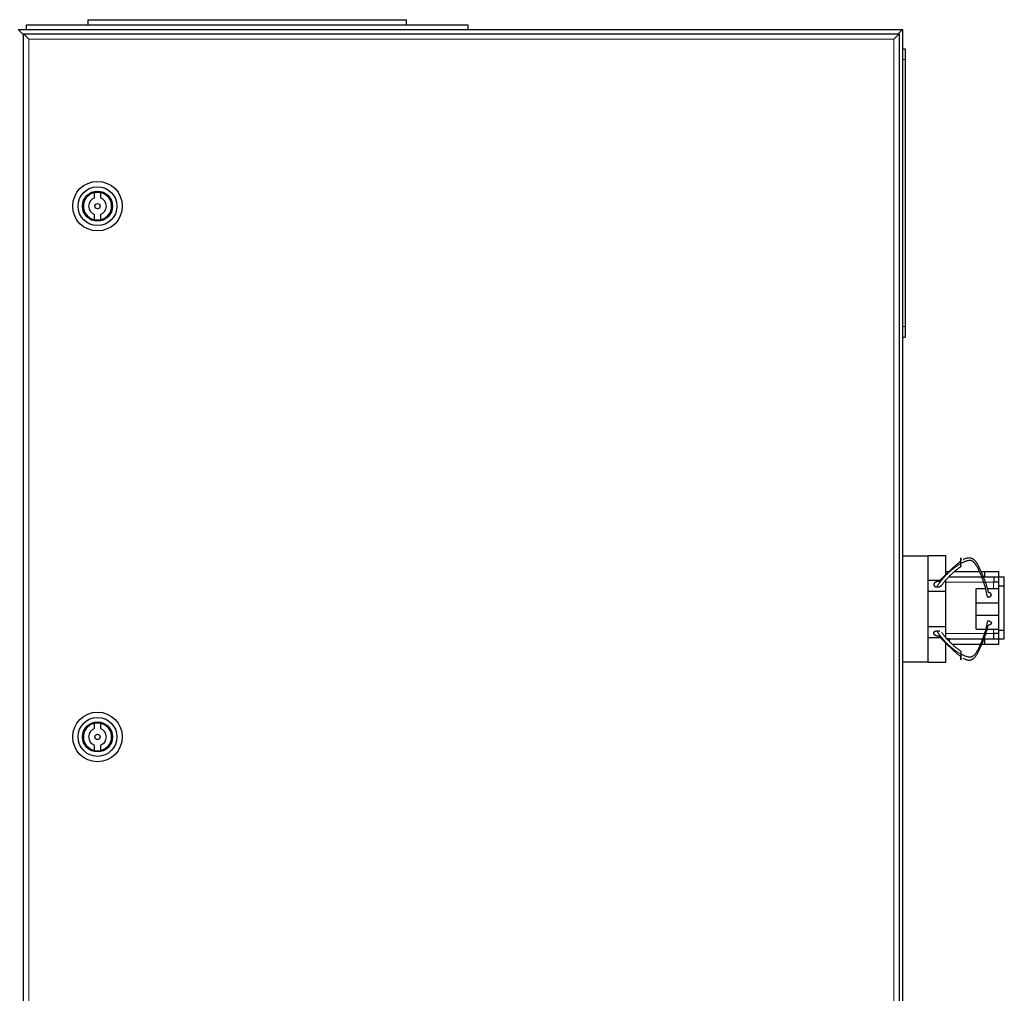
# Model space of a CAD drawing. Header units: inches. Extents: x 0 to 20790, y -12 to 14700.
# Tile 83 of 133: x 6663 to 7220, y 12138 to 12689. Entities that reach past the tile are written whole.
import ezdxf

# ---------------------------------------------------------------- set-up
doc = ezdxf.new("R2010")
doc.units = ezdxf.units.IN
doc.layers.add('1', color=7, linetype='Continuous', true_color=0xffffff)

msp = doc.modelspace()

# ---------------------------------------------------------------- linework, layer by layer
at = {"layer": '1', "color": 2, "linetype": 'Continuous', "lineweight": 25}
for p, q in [((6916.875, 12685.691), (6666.875, 12685.691)), ((6666.875, 12685.691), (6666.875, 12683.191)), ((6701.875, 12688.691), (6881.875, 12688.691)), ((6701.875, 12688.691), (6701.875, 12685.691)), ((6881.875, 12685.691), (6881.875, 12688.691)), ((6916.875, 12683.191), (6916.875, 12685.691)), ((6662.375, 12683.191), (7162.375, 12683.191)), ((6665.175, 12680.391), (6662.375, 12683.191)), ((6665.375, 11885.691), (6665.375, 12680.691)), ((6665.375, 12680.691), (6668.375, 12677.691)), ((6665.375, 12680.691), (7160.375, 12680.691)), ((7160.375, 12680.691), (7157.375, 12677.691)), ((7162.375, 12683.191), (7159.575, 12680.391)), ((7160.375, 12680.691), (7160.375, 11885.691)), ((7162.375, 12683.191), (7162.375, 11883.191)), ((7162.375, 12672.191), (7163.875, 12672.191)), ((7163.875, 12672.191), (7163.875, 12666.191)), ((7163.875, 12666.191), (7163.875, 12515.191)), ((6705.606, 12588.004), (6705.606, 12591.064)), ((6708.944, 12591.064), (6708.944, 12588.004)), ((6705.606, 12575.518), (6705.606, 12578.577)), ((6708.944, 12578.577), (6708.944, 12575.518)), ((7163.875, 12515.191), (7163.875, 12509.191)), ((7162.375, 12509.191), (7163.875, 12509.191)), ((7162.375, 12385.691), (7176.875, 12385.691)), ((7176.875, 12385.891), (7186.875, 12385.891)), ((7176.875, 12385.691), (7176.875, 12385.891)), ((7176.875, 12370.718), (7176.875, 12385.691)), ((7186.875, 12374.978), (7186.875, 12385.891)), ((7186.875, 12376.691), (7188.875, 12376.691)), ((7188.875, 12373.691), (7208.875, 12373.691)), ((7191.831, 12376.691), (7205.857, 12376.691)), ((7206.62, 12376.691), (7208.875, 12376.691)), ((7208.875, 12373.691), (7208.875, 12376.691)), ((7208.875, 12376.691), (7216.873, 12376.691)), ((7213.875, 12373.691), (7213.875, 12370.691)), ((7216.825, 12373.689), (7219.875, 12373.689)), ((7216.825, 12368.689), (7216.825, 12373.689)), ((7216.873, 12373.689), (7216.873, 12376.691)), ((7219.875, 12368.689), (7219.875, 12373.689)), ((7176.875, 12371.891), (7183.839, 12371.891)), ((7176.875, 12365.691), (7176.875, 12370.718)), ((7186.875, 12365.691), (7186.875, 12371.891)), ((7203.875, 12367.161), (7208.88, 12367.161)), ((7203.875, 12359.161), (7203.875, 12367.161)), ((7209.974, 12367.161), (7216.825, 12367.161)), ((7216.825, 12370.691), (7213.825, 12370.691)), ((7216.825, 12343.693), (7216.825, 12368.689)), ((7216.825, 12368.689), (7219.875, 12368.689)), ((7219.875, 12343.693), (7219.875, 12368.689)), ((7176.875, 12345.691), (7176.875, 12365.691)), ((7176.875, 12365.691), (7186.875, 12365.691)), ((7186.875, 12345.691), (7186.875, 12365.691)), ((7203.875, 12352.161), (7203.875, 12359.161)), ((7203.875, 12359.161), (7216.825, 12359.161)), ((7203.875, 12344.161), (7203.875, 12352.161)), ((7203.875, 12352.161), (7216.825, 12352.161)), ((7176.875, 12340.663), (7176.875, 12345.691)), ((7176.875, 12345.691), (7186.875, 12345.691)), ((7186.875, 12339.491), (7186.875, 12345.691)), ((7176.875, 12325.691), (7176.875, 12340.663)), ((7176.875, 12339.491), (7183.782, 12339.491)), ((7203.875, 12344.161), (7208.88, 12344.161)), ((7209.974, 12344.161), (7216.825, 12344.161)), ((7216.825, 12341.691), (7213.825, 12341.691)), ((7213.875, 12338.691), (7213.875, 12341.691)), ((7216.825, 12338.693), (7216.825, 12343.693)), ((7216.825, 12343.693), (7219.875, 12343.693)), ((7219.875, 12338.693), (7219.875, 12343.693)), ((7188.875, 12338.691), (7186.875, 12338.691)), ((7186.875, 12325.491), (7186.875, 12336.345)), ((7188.875, 12338.691), (7208.875, 12338.691)), ((7188.875, 12337.243), (7188.875, 12338.691)), ((7190.543, 12335.691), (7206.337, 12335.691)), ((7206.993, 12335.691), (7208.875, 12335.691)), ((7208.875, 12335.691), (7208.875, 12338.691)), ((7208.875, 12335.691), (7216.873, 12335.691)), ((7216.825, 12338.693), (7219.875, 12338.693)), ((7216.873, 12335.691), (7216.873, 12338.693)), ((7162.375, 12325.691), (7176.875, 12325.691)), ((7176.875, 12325.491), (7176.875, 12325.691)), ((7176.875, 12325.491), (7186.875, 12325.491)), ((6705.606, 12288.004), (6705.606, 12291.064)), ((6708.944, 12291.064), (6708.944, 12288.004)), ((6705.606, 12275.518), (6705.606, 12278.577)), ((6708.944, 12278.577), (6708.944, 12275.518))]:
    msp.add_line(p, q, dxfattribs=at)
at = {"layer": '1', "color": 110, "linetype": 'Continuous', "lineweight": 13}
for p, q in [((6665.376, 12680.391), (6665.175, 12680.391)), ((6665.175, 12680.391), (6665.175, 11885.991)), ((6668.375, 12677.691), (6668.375, 11888.691)), ((7157.375, 12677.691), (6668.375, 12677.691)), ((7157.375, 11888.691), (7157.375, 12677.691)), ((7162.375, 12666.191), (7163.875, 12666.191)), ((7162.375, 12515.191), (7163.875, 12515.191)), ((7186.872, 12370.691), (7207.82, 12370.691)), ((7208.729, 12370.691), (7213.825, 12370.691)), ((7213.825, 12367.161), (7213.825, 12370.691)), ((7208.136, 12341.691), (7186.872, 12341.691)), ((7213.825, 12341.691), (7209.104, 12341.691)), ((7213.825, 12341.691), (7213.825, 12344.162))]:
    msp.add_line(p, q, dxfattribs=at)
at = {"layer": '1', "color": 2, "linetype": 'Continuous', "lineweight": 25}
for centre, radius in [((6707.275, 12583.291), 14), ((6707.275, 12583.291), 11), ((6707.275, 12583.291), 8.5), ((6707.275, 12583.291), 8), ((6707.275, 12583.291), 1.5), ((6707.275, 12283.291), 14), ((6707.275, 12283.291), 11), ((6707.275, 12283.291), 8.5), ((6707.275, 12283.291), 8), ((6707.275, 12283.291), 1.5)]:
    msp.add_circle(centre, radius, dxfattribs=at)
for centre, radius, start, end in [((6707.275, 12583.291), 7.95, 102.11798, 257.88202), ((6707.275, 12583.291), 7.95, 282.11798, 77.88202), ((6707.275, 12583.291), 5, 109.49845, 250.50155), ((6707.275, 12583.291), 5, 289.49845, 70.50155), ((6707.275, 12283.291), 7.95, 102.11798, 257.88202), ((6707.275, 12283.291), 7.95, 282.11798, 77.88202), ((6707.275, 12283.291), 5, 109.49845, 250.50155), ((6707.275, 12283.291), 5, 289.49845, 70.50155)]:
    msp.add_arc(centre, radius, start, end, dxfattribs=at)
for points, degree, knots in [([(7195.375, 12381.254), (7195.375, 12381.387), (7195.375, 12381.661), (7195.375, 12382.008), (7195.375, 12382.373), (7195.375, 12382.742), (7195.375, 12383.045), (7195.375, 12383.282), (7195.375, 12383.455), (7195.375, 12383.618), (7195.375, 12383.816), (7195.375, 12384.018), (7195.375, 12384.134), (7195.375, 12384.229), (7195.375, 12384.313), (7195.375, 12384.399), (7195.375, 12384.428), (7195.375, 12384.435), (7195.375, 12384.42), (7195.375, 12384.371), (7195.375, 12384.325), (7195.375, 12384.263), (7195.375, 12384.186), (7195.375, 12384.015), (7195.375, 12383.792), (7195.375, 12383.542), (7195.375, 12383.258), (7195.375, 12382.947), (7195.375, 12382.772)], 5, [0, 0, 0, 0, 0, 0, 0.1042545, 0.2083296, 0.25, 0.25, 0.25, 0.3128199, 0.375, 0.375, 0.375, 0.4171102, 0.5, 0.5, 0.5, 0.5210512, 0.625, 0.625, 0.625, 0.6251827, 0.7291347, 0.75, 0.75, 0.75, 0.8639149, 1, 1, 1, 1, 1, 1]), ([(7196.599, 12383.567), (7196.7, 12383.624), (7197.328, 12383.97), (7198.271, 12384.363), (7199.441, 12384.596), (7200.354, 12384.633), (7201.143, 12384.449), (7201.732, 12384.194), (7202.137, 12383.954), (7202.506, 12383.682), (7202.959, 12383.284), (7203.672, 12382.517), (7204.506, 12381.283), (7205.355, 12379.723), (7206.121, 12378.132), (7206.847, 12376.527), (7207.769, 12374.367), (7208.843, 12371.645), (7209.921, 12368.335), (7210.489, 12366.11), (7210.734, 12364.999)], 3, [0, 0, 0, 0, 0.0127032, 0.078523, 0.1114329, 0.1443428, 0.1772527, 0.1937076, 0.2101626, 0.2266175, 0.2430725, 0.2759824, 0.3418021, 0.4076219, 0.4734417, 0.5392615, 0.6050813, 0.7367209, 0.8683604, 1, 1, 1, 1]), ([(7183.052, 12371.089), (7183.937, 12372.104), (7185.338, 12373.612), (7187.34, 12375.568), (7188.868, 12377.01), (7190.433, 12378.459), (7192.033, 12379.92), (7193.672, 12381.384), (7194.802, 12382.328), (7195.375, 12382.772)], 3, [0, 0, 0, 0, 0.25, 0.375, 0.5, 0.625, 0.75, 0.875, 1, 1, 1, 1]), ([(7210.315, 12362.379), (7210.135, 12363.536), (7209.683, 12365.841), (7208.755, 12369.263), (7207.784, 12372.078), (7206.928, 12374.31), (7206.243, 12375.975), (7205.51, 12377.632), (7204.688, 12379.266), (7203.875, 12380.598), (7203.182, 12381.479), (7202.74, 12381.956), (7202.378, 12382.286), (7201.977, 12382.572), (7201.384, 12382.851), (7200.578, 12383.025), (7199.621, 12382.951), (7198.387, 12382.7), (7196.926, 12382.149), (7195.88, 12381.562), (7195.375, 12381.254)], 3, [0, 0, 0, 0, 0.125, 0.25, 0.375, 0.4375, 0.5, 0.5625, 0.625, 0.6875, 0.71875, 0.734375, 0.75, 0.765625, 0.78125, 0.8125, 0.84375, 0.875, 0.9375, 1, 1, 1, 1]), ([(7195.375, 12380.17), (7195.375, 12380.162), (7195.375, 12380.094), (7195.375, 12380.028), (7195.375, 12379.966), (7195.375, 12379.91), (7195.375, 12379.825), (7195.375, 12379.777), (7195.375, 12379.738), (7195.375, 12379.704), (7195.375, 12379.638), (7195.375, 12379.601), (7195.375, 12379.591), (7195.375, 12379.603), (7195.375, 12379.65), (7195.375, 12379.707), (7195.375, 12379.767), (7195.375, 12379.842), (7195.375, 12380.003), (7195.375, 12380.251), (7195.375, 12380.494), (7195.375, 12380.771), (7195.375, 12381.075), (7195.375, 12381.254)], 5, [0, 0, 0, 0, 0, 0, 0.010717, 0.095745, 0.0999775, 0.0999775, 0.0999775, 0.1770743, 0.19998, 0.19998, 0.19998, 0.3436825, 0.399985, 0.399985, 0.399985, 0.5100855, 0.59999, 0.59999, 0.59999, 0.7753252, 1, 1, 1, 1, 1, 1]), ([(7183.052, 12371.089), (7182.864, 12371.111), (7182.516, 12371.126), (7182.166, 12371.098), (7181.825, 12371.03), (7181.478, 12370.918), (7181.185, 12370.802), (7181.037, 12370.732), (7180.898, 12370.654), (7180.768, 12370.568), (7180.564, 12370.415), (7180.45, 12370.316), (7180.348, 12370.211), (7180.261, 12370.098), (7180.143, 12369.901), (7180.077, 12369.756), (7180.038, 12369.627), (7180.018, 12369.496), (7180.018, 12369.3), (7180.041, 12369.126), (7180.079, 12368.999), (7180.136, 12368.877), (7180.241, 12368.725), (7180.4, 12368.548), (7180.635, 12368.359), (7180.933, 12368.212), (7181.265, 12368.111), (7181.551, 12368.062), (7181.694, 12368.047)], 5, [0, 0, 0, 0, 0, 0, 0.1360851, 0.25, 0.25, 0.25, 0.2708653, 0.3748173, 0.375, 0.375, 0.375, 0.4789488, 0.5, 0.5, 0.5, 0.5828898, 0.625, 0.625, 0.625, 0.6871801, 0.75, 0.75, 0.75, 0.7916704, 0.8957455, 1, 1, 1, 1, 1, 1]), ([(7181.694, 12368.047), (7181.887, 12368.026), (7182.235, 12368.015), (7182.584, 12368.045), (7182.923, 12368.115), (7183.315, 12368.244), (7183.599, 12368.364), (7183.744, 12368.436), (7183.881, 12368.517), (7184.045, 12368.63), (7184.217, 12368.765), (7184.314, 12368.855), (7184.403, 12368.95), (7184.48, 12369.05), (7184.527, 12369.12)], 5, [0, 0, 0, 0, 0, 0, 0.2888057, 0.5141884, 0.5141884, 0.5141884, 0.6297551, 0.7712826, 0.7712826, 0.7712826, 0.843656, 1, 1, 1, 1, 1, 1]), ([(7210.315, 12362.379), (7210.448, 12362.367), (7210.715, 12362.358), (7211.038, 12362.382), (7211.349, 12362.446), (7211.629, 12362.548), (7211.842, 12362.65), (7212.041, 12362.765), (7212.248, 12362.925), (7212.404, 12363.11), (7212.502, 12363.31), (7212.544, 12363.481), (7212.564, 12363.652), (7212.555, 12363.843), (7212.488, 12364.048), (7212.363, 12364.242), (7212.206, 12364.403), (7212.018, 12364.56), (7211.777, 12364.722), (7211.513, 12364.845), (7211.218, 12364.934), (7210.907, 12364.984), (7210.734, 12364.999)], 5, [0, 0, 0, 0, 0, 0, 0.1042545, 0.2083296, 0.25, 0.25, 0.25, 0.3128199, 0.4171102, 0.5, 0.5, 0.5, 0.5210512, 0.6251827, 0.7291347, 0.75, 0.75, 0.75, 0.8639149, 1, 1, 1, 1, 1, 1]), ([(7210.315, 12348.944), (7210.135, 12347.787), (7209.683, 12345.482), (7208.755, 12342.059), (7207.784, 12339.245), (7206.928, 12337.013), (7206.243, 12335.347), (7205.51, 12333.691), (7204.688, 12332.057), (7203.875, 12330.725), (7203.182, 12329.843), (7202.74, 12329.367), (7202.378, 12329.036), (7201.977, 12328.75), (7201.384, 12328.472), (7200.578, 12328.298), (7199.621, 12328.371), (7198.387, 12328.622), (7196.926, 12329.174), (7195.88, 12329.76), (7195.375, 12330.069)], 3, [0, 0, 0, 0, 0.125, 0.25, 0.375, 0.4375, 0.5, 0.5625, 0.625, 0.6875, 0.71875, 0.734375, 0.75, 0.765625, 0.78125, 0.8125, 0.84375, 0.875, 0.9375, 1, 1, 1, 1]), ([(7196.599, 12327.756), (7196.7, 12327.699), (7197.328, 12327.353), (7198.271, 12326.96), (7199.441, 12326.727), (7200.354, 12326.69), (7201.143, 12326.874), (7201.732, 12327.129), (7202.137, 12327.368), (7202.506, 12327.64), (7202.959, 12328.038), (7203.672, 12328.805), (7204.506, 12330.04), (7205.355, 12331.599), (7206.121, 12333.19), (7206.847, 12334.796), (7207.769, 12336.956), (7208.843, 12339.678), (7209.921, 12342.988), (7210.489, 12345.213), (7210.734, 12346.324)], 3, [0, 0, 0, 0, 0.0127032, 0.078523, 0.1114329, 0.1443428, 0.1772527, 0.1937076, 0.2101626, 0.2266175, 0.2430725, 0.2759824, 0.3418021, 0.4076219, 0.4734417, 0.5392615, 0.6050813, 0.7367209, 0.8683604, 1, 1, 1, 1]), ([(7183.052, 12340.233), (7182.839, 12340.208), (7182.51, 12340.212), (7182.294, 12340.227), (7182.079, 12340.255), (7181.868, 12340.295), (7181.662, 12340.347), (7181.461, 12340.411), (7181.267, 12340.485), (7181.082, 12340.57), (7180.907, 12340.666), (7180.742, 12340.771), (7180.589, 12340.886), (7180.449, 12341.011), (7180.326, 12341.144), (7180.221, 12341.286), (7180.136, 12341.435), (7180.073, 12341.592), (7180.033, 12341.754), (7180.016, 12341.917), (7180.025, 12342.081), (7180.052, 12342.207), (7180.076, 12342.286), (7180.106, 12342.364), (7180.143, 12342.439), (7180.185, 12342.513), (7180.235, 12342.584), (7180.313, 12342.68), (7180.448, 12342.805), (7180.604, 12342.917), (7180.777, 12343.015), (7180.966, 12343.1), (7181.165, 12343.17), (7181.373, 12343.225), (7181.533, 12343.254), (7181.64, 12343.27), (7181.694, 12343.276)], 2, [0, 0, 0, 0.0625, 0.09375, 0.125, 0.15625, 0.1875, 0.21875, 0.25, 0.28125, 0.3125, 0.34375, 0.375, 0.40625, 0.4375, 0.46875, 0.5, 0.53125, 0.5625, 0.59375, 0.625, 0.65625, 0.6741071, 0.6875, 0.7053571, 0.71875, 0.7366071, 0.75, 0.78125, 0.8125, 0.84375, 0.875, 0.90625, 0.9375, 0.96875, 0.984375, 1, 1, 1]), ([(7181.694, 12343.276), (7181.907, 12343.298), (7182.234, 12343.292), (7182.45, 12343.276), (7182.664, 12343.247), (7182.875, 12343.206), (7183.081, 12343.153), (7183.281, 12343.089), (7183.378, 12343.051), (7183.378, 12343.051)], 2, [0, 0, 0, 0.2499844, 0.3749766, 0.4999688, 0.6249609, 0.7499531, 0.8749453, 0.9999375, 1, 1, 1]), ([(7183.052, 12340.233), (7183.937, 12339.218), (7185.338, 12337.71), (7187.34, 12335.755), (7188.868, 12334.312), (7190.433, 12332.864), (7192.033, 12331.403), (7193.672, 12329.939), (7194.802, 12328.994), (7195.375, 12328.551)], 3, [0, 0, 0, 0, 0.25, 0.375, 0.5, 0.625, 0.75, 0.875, 1, 1, 1, 1]), ([(7195.375, 12331.72), (7195.375, 12331.72), (7195.375, 12331.717), (7195.375, 12331.681), (7195.375, 12331.608), (7195.375, 12331.505), (7195.375, 12331.319), (7195.375, 12331.071), (7195.375, 12330.828), (7195.375, 12330.552), (7195.375, 12330.248), (7195.375, 12330.069)], 5, [0, 0, 0, 0, 0, 0, 0.0484454, 0.2897029, 0.4200499, 0.4200499, 0.4200499, 0.6742577, 1, 1, 1, 1, 1, 1]), ([(7195.375, 12330.069), (7195.375, 12329.936), (7195.375, 12329.662), (7195.375, 12329.315), (7195.375, 12328.95), (7195.375, 12328.581), (7195.375, 12328.278), (7195.375, 12327.98), (7195.375, 12327.639), (7195.375, 12327.342), (7195.375, 12327.129), (7195.375, 12327.01), (7195.375, 12326.923), (7195.375, 12326.87), (7195.375, 12326.896), (7195.375, 12326.996), (7195.375, 12327.136), (7195.375, 12327.307), (7195.375, 12327.531), (7195.375, 12327.781), (7195.375, 12328.065), (7195.375, 12328.375), (7195.375, 12328.551)], 5, [0, 0, 0, 0, 0, 0, 0.1042545, 0.2083296, 0.25, 0.25, 0.25, 0.3128199, 0.4171102, 0.5, 0.5, 0.5, 0.5210512, 0.6251827, 0.7291347, 0.75, 0.75, 0.75, 0.8639149, 1, 1, 1, 1, 1, 1])]:
    msp.add_open_spline(points, degree=degree, knots=knots, dxfattribs=at)
at = {"layer": '1', "color": 110, "linetype": 'Continuous', "lineweight": 13}
for points in [[(7195.375, 12381.254), (7194.645, 12380.878), (7193.291, 12380.041), (7191.374, 12378.658), (7189.51, 12377.169), (7187.718, 12375.565), (7186.022, 12373.839), (7183.94, 12371.404), (7182.546, 12369.428), (7181.694, 12368.047)], [(7195.375, 12330.069), (7194.645, 12330.445), (7193.291, 12331.282), (7191.374, 12332.665), (7189.51, 12334.153), (7187.718, 12335.757), (7186.022, 12337.484), (7183.94, 12339.919), (7182.546, 12341.895), (7181.694, 12343.276)]]:
    msp.add_open_spline(points, degree=3, knots=[0, 0, 0, 0, 0.125, 0.25, 0.375, 0.5, 0.625, 0.75, 1, 1, 1, 1], dxfattribs=at)
at = {"layer": '1', "color": 2, "linetype": 'Continuous', "lineweight": 25}
for points, degree in [([(7184.481, 12369.054), (7189.05, 12375.218), (7195.375, 12379.603)], 2), ([(7208.875, 12373.691), (7216.825, 12373.691)], 1), ([(7210.315, 12348.944), (7210.713, 12348.98), (7211.509, 12348.842), (7212.128, 12348.522), (7212.514, 12348.05), (7212.585, 12347.536), (7212.343, 12347.029), (7211.84, 12346.622), (7211.128, 12346.357), (7210.734, 12346.323)], 2), ([(7195.375, 12331.72), (7189.05, 12336.105), (7184.481, 12342.268)], 2), ([(7208.875, 12338.691), (7216.825, 12338.691)], 1)]:
    msp.add_open_spline(points, degree=degree, dxfattribs=at)

doc.saveas('drawing.dxf')
